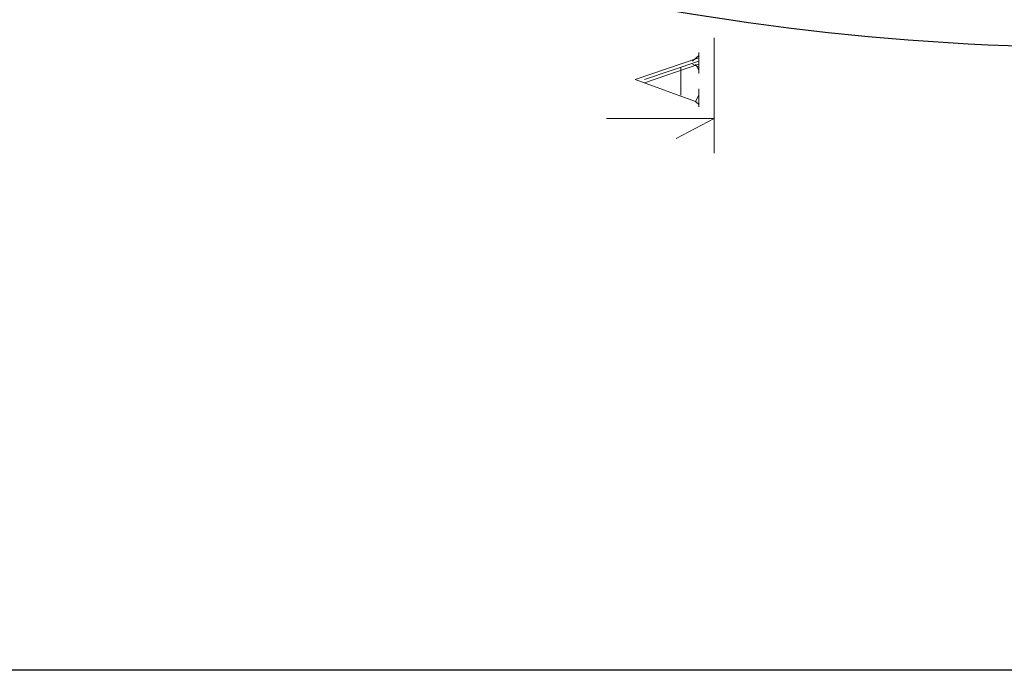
# Model space of a CAD drawing. Header units: millimetres. Extents: x 1 to 17496, y 1 to 30809.
# Tile 121 of 256: x 3914 to 4984, y 19447 to 20153. Entities that reach past the tile are written whole.
import ezdxf

# ---------------------------------------------------------------- set-up
doc = ezdxf.new("R2010")
doc.units = ezdxf.units.MM
doc.layers.add('PDF _Geometria', color=7, linetype='Continuous')

msp = doc.modelspace()

# ---------------------------------------------------------------- linework, layer by layer
at = {"layer": 'PDF _Geometria'}
msp.add_lwpolyline([(1887, 23449.8), (14038.1, 23449.8), (14038.1, 19447), (1887, 19447)], close=True, dxfattribs=at)
at = {"layer": 'PDF _Geometria', "lineweight": 25}
msp.add_lwpolyline([(5787.1, 20391.4), (5787.1, 20209.5, -0.125026), (4405.8, 20208.7), (4405.8, 20384.7)], format="xyb", dxfattribs=at)
at = {"layer": 'PDF _Geometria', "lineweight": 18}
for points in [[(4668.6, 20133.7), (4668.6, 20008.2)], [(4651.8, 20111.8), (4582.7, 20088.2), (4648.4, 20064.6)], [(4645, 20108.4), (4651.8, 20114.3)], [(4651.8, 20095), (4651.8, 20117.7)], [(4592.8, 20088.2), (4651.8, 20108.4)], [(4592.8, 20084.9), (4651.8, 20105.1)], [(4632.4, 20071.4), (4632.4, 20101.7)], [(4645, 20105.1), (4651.8, 20101.7)], [(4648.4, 20105.1), (4651.8, 20098.3)], [(4651.8, 20061.3), (4648.4, 20064.6), (4651.8, 20071.4)], [(4651.8, 20058.7), (4651.8, 20078.1)], [(4551.5, 20046.1), (4668.6, 20046.1), (4627.3, 20024.2)]]:
    msp.add_lwpolyline(points, dxfattribs=at)

doc.saveas('drawing.dxf')
